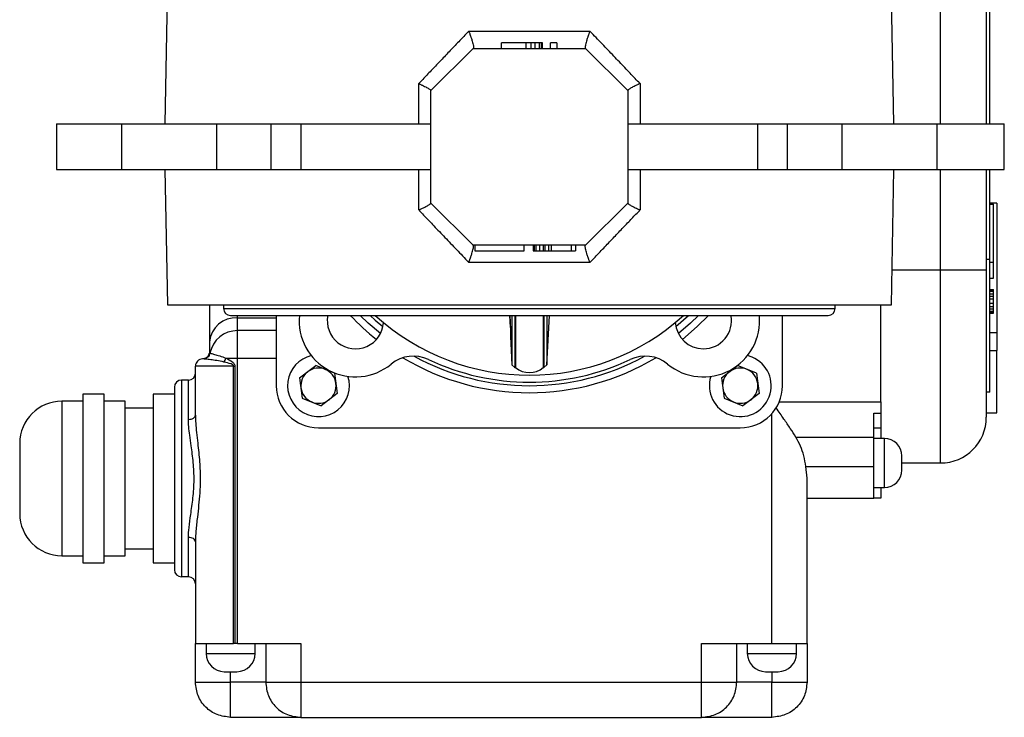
# Model space of a CAD drawing. Header units: millimetres. Extents: x 412 to 1169, y 39 to 918.
# Tile 29 of 32: x 631 to 771, y 754 to 854. Entities that reach past the tile are written whole.
import ezdxf

# ---------------------------------------------------------------- set-up
doc = ezdxf.new("R2010")
doc.units = ezdxf.units.MM

msp = doc.modelspace()

# ---------------------------------------------------------------- linework, layer by layer
at = {"color": 7, "linetype": 'Continuous', "lineweight": 25}
for p, q in [((769.14, 838.86), (769.14, 885.35)), ((768.64, 860.15), (768.64, 838.86)), ((652.14, 858.11), (651.8, 838.86)), ((755.47, 838.86), (755.14, 858.11)), ((695.02, 852.07), (712.25, 852.07)), ((699.69, 849.61), (699.69, 850.41)), ((703.17, 850.41), (699.69, 850.41)), ((703.17, 849.61), (703.17, 850.41)), ((703.9, 850.41), (703.17, 850.41)), ((703.9, 849.61), (703.9, 850.41)), ((704.48, 850.41), (703.9, 850.41)), ((704.48, 849.61), (704.48, 850.41)), ((705.06, 850.41), (704.48, 850.41)), ((705.06, 849.61), (705.06, 850.41)), ((705.35, 850.41), (705.06, 850.41)), ((705.35, 849.61), (705.35, 850.41)), ((705.49, 850.41), (705.35, 850.41)), ((705.49, 849.61), (705.49, 850.41)), ((706.65, 849.61), (706.65, 850.41)), ((707.53, 850.41), (706.65, 850.41)), ((707.53, 850.41), (707.53, 849.61)), ((689.64, 843.61), (695.64, 849.61)), ((695.64, 849.61), (711.64, 849.61)), ((711.64, 849.61), (717.64, 843.61)), ((687.9, 838.86), (687.9, 844.6)), ((719.38, 844.6), (719.38, 838.86)), ((689.64, 827.61), (689.64, 843.61)), ((717.64, 843.61), (717.64, 827.61)), ((636.35, 838.86), (636.35, 832.36)), ((636.35, 838.86), (645.62, 838.86)), ((645.62, 838.86), (659.12, 838.86)), ((645.62, 838.86), (645.62, 832.36)), ((659.12, 838.86), (659.12, 832.36)), ((659.12, 838.86), (666.91, 838.86)), ((666.91, 832.36), (666.91, 838.86)), ((666.91, 838.86), (671.15, 838.86)), ((671.15, 838.86), (671.15, 832.36)), ((671.15, 838.86), (689.64, 838.86)), ((717.64, 838.86), (736.12, 838.86)), ((736.12, 832.36), (736.12, 838.86)), ((736.12, 838.86), (740.36, 838.86)), ((740.36, 832.36), (740.36, 838.86)), ((740.36, 838.86), (748.15, 838.86)), ((748.15, 832.36), (748.15, 838.86)), ((748.15, 838.86), (761.65, 838.86)), ((761.65, 832.36), (761.65, 838.86)), ((761.65, 838.86), (771.2, 838.86)), ((771.2, 832.36), (771.2, 838.86)), ((636.35, 832.36), (645.62, 832.36)), ((645.62, 832.36), (659.12, 832.36)), ((651.8, 832.36), (652.14, 813.11)), ((659.12, 832.36), (666.91, 832.36)), ((666.91, 832.36), (671.15, 832.36)), ((671.15, 832.36), (689.64, 832.36)), ((687.9, 826.62), (687.9, 832.36)), ((717.64, 832.36), (736.12, 832.36)), ((719.38, 832.36), (719.38, 826.62)), ((736.12, 832.36), (740.36, 832.36)), ((740.36, 832.36), (748.15, 832.36)), ((748.15, 832.36), (761.65, 832.36)), ((755.14, 813.11), (755.47, 832.36)), ((761.65, 832.36), (771.2, 832.36)), ((768.64, 832.36), (768.64, 818.11)), ((769.14, 819.61), (769.14, 832.36)), ((695.64, 821.61), (689.64, 827.61)), ((717.64, 827.61), (711.64, 821.61)), ((770.14, 827.61), (769.14, 827.61)), ((769.14, 827.43), (769.64, 827.43)), ((769.64, 819.19), (769.64, 827.43)), ((770.14, 827.61), (770.14, 809.17)), ((711.64, 821.61), (695.64, 821.61)), ((695.9, 821.61), (695.9, 820.81)), ((695.9, 820.81), (702.9, 820.81)), ((702.9, 820.81), (702.9, 821.61)), ((704.2, 821.61), (704.2, 820.81)), ((704.2, 820.81), (704.32, 820.81)), ((704.32, 821.61), (704.32, 820.81)), ((704.32, 820.81), (704.58, 820.81)), ((704.58, 821.61), (704.58, 820.81)), ((704.58, 820.81), (705.09, 820.81)), ((705.09, 821.61), (705.09, 820.81)), ((705.09, 820.81), (705.6, 820.81)), ((705.6, 821.61), (705.6, 820.81)), ((705.6, 820.81), (705.86, 820.81)), ((705.86, 821.61), (705.86, 820.81)), ((705.86, 820.81), (706.37, 820.81)), ((706.37, 821.61), (706.37, 820.81)), ((706.37, 820.81), (706.75, 820.81)), ((706.75, 821.61), (706.75, 820.81)), ((706.75, 820.81), (709.56, 820.81)), ((709.56, 821.61), (709.56, 820.81)), ((709.56, 820.81), (710.2, 820.81)), ((710.2, 821.61), (710.2, 820.81)), ((768.64, 819.61), (769.14, 819.61)), ((769.14, 800.7), (769.14, 819.61)), ((712.25, 819.16), (695.02, 819.16)), ((762.14, 818.11), (768.64, 818.11)), ((769.14, 819.19), (769.64, 819.19)), ((769.64, 816.89), (769.64, 819.19)), ((769.14, 816.89), (769.64, 816.89)), ((769.14, 815.29), (769.64, 815.29)), ((769.14, 815.2), (769.64, 815.2)), ((769.64, 815.2), (769.64, 815.29)), ((769.64, 815.04), (769.64, 815.2)), ((769.14, 815.04), (769.64, 815.04)), ((769.14, 814.7), (769.64, 814.7)), ((769.14, 814.37), (769.64, 814.37)), ((769.14, 813.95), (769.64, 813.95)), ((769.64, 814.7), (769.64, 815.04)), ((769.64, 814.37), (769.64, 814.7)), ((769.64, 813.95), (769.64, 814.37)), ((769.64, 813.29), (769.64, 813.95)), ((652.14, 813.11), (703.64, 813.11)), ((660.14, 813.11), (660.14, 812.61)), ((703.64, 813.11), (755.14, 813.11)), ((747.14, 812.61), (747.14, 813.11)), ((753.64, 799.29), (753.64, 813.11)), ((769.64, 813.29), (769.14, 813.29)), ((769.14, 812.87), (769.64, 812.87)), ((769.14, 812.54), (769.64, 812.54)), ((769.64, 812.87), (769.64, 813.29)), ((769.64, 812.54), (769.64, 812.87)), ((769.64, 812.2), (769.64, 812.54)), ((661.14, 811.61), (746.14, 811.61)), ((662.14, 809.46), (662.14, 811.26)), ((662.14, 811.26), (667.64, 811.26)), ((667.64, 811.61), (667.64, 801.61)), ((700.94, 809.89), (700.85, 811.61)), ((700.85, 811.61), (701.05, 807.61)), ((701.16, 811.61), (701.16, 804.6)), ((701.68, 811.61), (701.68, 804.19)), ((705.6, 811.61), (705.6, 804.19)), ((706.12, 804.6), (706.48, 811.61)), ((706.12, 811.61), (706.12, 804.6)), ((739.64, 801.61), (739.64, 811.61)), ((769.14, 812.2), (769.64, 812.2)), ((769.14, 812.04), (769.64, 812.04)), ((769.14, 811.95), (769.64, 811.95)), ((769.64, 812.04), (769.64, 812.2)), ((769.64, 811.95), (769.64, 812.04)), ((700.94, 809.89), (700.94, 808.61)), ((662.14, 808.05), (662.14, 809.46)), ((667.64, 809.46), (662.14, 809.46)), ((701.05, 807.61), (701, 808.61)), ((769.14, 809.17), (770.14, 809.17)), ((770.14, 809.17), (770.14, 806.6)), ((658.14, 807.85), (658.14, 806.41)), ((701, 807.61), (701.16, 804.6)), ((657.32, 805.44), (657.15, 805.41)), ((657.32, 805.42), (657.18, 805.41)), ((657.26, 805.41), (657.2, 805.41)), ((657.4, 805.45), (657.28, 805.42)), ((658.14, 806.4), (658.11, 806.17)), ((658.14, 806.41), (658.14, 806.4)), ((658.16, 806.3), (658.2, 806.24)), ((662.14, 764.91), (662.14, 805.55)), ((662.14, 805.55), (667.64, 805.55)), ((769.14, 806.6), (770.14, 806.6)), ((770.14, 797.76), (770.14, 806.6)), ((661.57, 804.41), (656.14, 804.41)), ((656.14, 797.41), (656.14, 804.41)), ((661.57, 804.41), (661.75, 804.41)), ((661.57, 764.91), (661.57, 804.41)), ((661.75, 804.41), (661.75, 764.91)), ((670.96, 802.72), (673.26, 804.49)), ((675.94, 803.38), (673.26, 804.49)), ((701.16, 804.6), (701.57, 804.19)), ((701.57, 804.19), (701.68, 804.19)), ((705.6, 804.19), (705.71, 804.19)), ((705.7, 804.19), (706.12, 804.6)), ((730.96, 802.72), (733.26, 804.49)), ((735.94, 803.38), (733.26, 804.49)), ((670.96, 802.72), (671.34, 799.85)), ((675.94, 803.38), (676.31, 800.5)), ((730.96, 802.72), (731.34, 799.85)), ((735.94, 803.38), (736.31, 800.5)), ((654.14, 802.41), (654.14, 774.41)), ((655.14, 802.41), (654.14, 802.41)), ((655.14, 796.81), (655.14, 802.41)), ((643.14, 800.41), (640.14, 800.41)), ((640.14, 800.41), (640.14, 788.41)), ((643.14, 788.41), (643.14, 800.41)), ((653.14, 800.41), (650.14, 800.41)), ((650.14, 800.41), (650.14, 788.41)), ((671.34, 799.85), (674.01, 798.74)), ((676.31, 800.5), (674.01, 798.74)), ((731.34, 799.85), (734.01, 798.74)), ((736.31, 800.5), (734.01, 798.74)), ((769.14, 800.7), (768.64, 800.7)), ((640.14, 799.41), (637.14, 799.41)), ((646.14, 799.41), (643.14, 799.41)), ((646.14, 788.41), (646.14, 799.41)), ((650.14, 798.41), (646.14, 798.41)), ((739.17, 799.29), (753.64, 799.29)), ((753.64, 799.29), (753.64, 797.72)), ((656.14, 797.41), (656.14, 797.25)), ((738.14, 764.91), (738.14, 797.64)), ((752.64, 797.72), (753.64, 797.72)), ((752.64, 794.29), (752.64, 797.72)), ((753.64, 797.72), (753.64, 795.61)), ((768.64, 797.76), (770.14, 797.76)), ((673.64, 795.61), (733.64, 795.61)), ((752.64, 795.61), (753.64, 795.61)), ((753.64, 795.61), (753.64, 794.11)), ((741.54, 794.29), (752.64, 794.29)), ((752.64, 790.11), (752.64, 794.29)), ((754.14, 794.11), (752.64, 794.11)), ((743.14, 788.44), (742.98, 790.11)), ((742.98, 790.11), (752.64, 790.11)), ((752.64, 785.61), (752.64, 790.11)), ((756.64, 790.61), (762.14, 790.61)), ((640.14, 788.41), (640.14, 776.41)), ((643.14, 776.41), (643.14, 788.41)), ((646.14, 777.41), (646.14, 788.41)), ((650.14, 788.41), (650.14, 776.41)), ((743.14, 764.91), (743.14, 788.44)), ((752.64, 787.11), (754.14, 787.11)), ((753.64, 787.11), (753.64, 785.61)), ((743.14, 785.61), (752.64, 785.61)), ((753.64, 785.61), (752.64, 785.61)), ((655.14, 774.41), (655.14, 780.01)), ((656.14, 779.57), (656.14, 779.41)), ((656.14, 779.41), (656.14, 764.91)), ((637.14, 777.41), (640.14, 777.41)), ((643.14, 777.41), (646.14, 777.41)), ((646.14, 778.41), (650.14, 778.41)), ((640.14, 776.41), (643.14, 776.41)), ((650.14, 776.41), (653.14, 776.41)), ((655.14, 774.41), (654.14, 774.41)), ((656.14, 764.91), (661.57, 764.91)), ((656.14, 759.41), (656.14, 764.91)), ((657.64, 764.91), (657.64, 763.51)), ((661.75, 764.91), (661.57, 764.91)), ((662.14, 764.91), (661.75, 764.91)), ((662.14, 764.91), (671.14, 764.91)), ((664.64, 763.51), (664.64, 764.91)), ((666.14, 764.91), (666.14, 759.41)), ((671.14, 764.91), (671.14, 759.41)), ((728.14, 764.91), (738.14, 764.91)), ((728.14, 759.41), (728.14, 764.91)), ((733.14, 759.41), (733.14, 764.91)), ((734.64, 764.91), (734.64, 763.51)), ((738.14, 764.91), (743.14, 764.91)), ((741.64, 763.51), (741.64, 764.91)), ((743.14, 764.91), (743.14, 759.41)), ((656.14, 759.41), (657.6, 759.41)), ((666.14, 759.41), (661.14, 759.41)), ((666.14, 759.41), (667.6, 759.41)), ((671.14, 759.41), (728.14, 759.41)), ((728.14, 759.41), (731.67, 759.41)), ((738.14, 759.41), (733.14, 759.41)), ((738.14, 759.41), (741.67, 759.41)), ((671.14, 754.41), (728.14, 754.41))]:
    msp.add_line(p, q, dxfattribs=at)
at = {"color": 8, "linetype": 'Continuous', "lineweight": 25}
for p, q in [((762.14, 838.86), (762.14, 860.15)), ((762.14, 818.11), (762.14, 832.36)), ((755.22, 818.11), (762.14, 818.11)), ((762.14, 790.61), (762.14, 818.11)), ((660.14, 812.61), (703.64, 812.61)), ((703.64, 812.61), (747.14, 812.61)), ((662.14, 811.26), (662.14, 811.61)), ((724.47, 810.02), (726.29, 811.61)), ((658.14, 806.4), (658.16, 806.3)), ((735.32, 805.68), (734.65, 805.89)), ((637.14, 799.41), (637.14, 788.41)), ((754.14, 787.11), (754.14, 794.11)), ((637.14, 788.41), (637.14, 777.41)), ((657.64, 763.51), (664.64, 763.51)), ((734.64, 763.51), (741.64, 763.51)), ((661.14, 759.41), (661.14, 760.91)), ((738.14, 760.91), (738.14, 759.41))]:
    msp.add_line(p, q, dxfattribs=at)
at = {"color": 7, "linetype": 'Continuous'}
msp.add_line((652.14, 813.11), (657.14, 813.11), dxfattribs=at)
at = {"color": 7, "linetype": 'Continuous', "lineweight": 25, "flags": 128}
for points in [[(682.44, 809.03), (680.73, 810.49), (679.55, 811.61)], [(727.72, 811.61), (726.54, 810.49), (724.83, 809.03)]]:
    msp.add_lwpolyline(points, dxfattribs=at)
at = {"color": 8, "linetype": 'Continuous', "lineweight": 25, "flags": 128}
for points in [[(680.99, 811.61), (681.71, 810.95), (682.8, 810.02)], [(729.11, 811.61), (727.53, 810.03), (725.4, 808.2)]]:
    msp.add_lwpolyline(points, dxfattribs=at)
at = {"color": 7, "linetype": 'Continuous', "lineweight": 25}
for centre, radius, start, end in [((661.14, 812.61), 1, 180, 270), ((746.14, 812.61), 1, 270, 0), ((661.86, 807.53), 3.74, 85.7923, 175.0588), ((678.89, 810.86), 8, 174.6297, 309.4348), ((678.89, 810.86), 4, 169.2115, 356.2863), ((703.64, 835.61), 32.5, 227.6005, 312.3995), ((728.39, 810.86), 8, 230.5652, 5.3703), ((728.39, 810.86), 4, 270, 10.7885), ((728.39, 810.86), 4, 183.7137, 270), ((662.1, 805.48), 3.97, 89.4829, 169.0238), ((657.14, 804.41), 1, 89.007, 180), ((687.15, 800.82), 5, 64.6377, 129.4348), ((703.64, 835.61), 34, 241.1857, 298.8143), ((720.13, 800.82), 5, 50.5652, 115.3623), ((673.64, 801.61), 2.51, 67.4773, 127.4773), ((703.64, 835.61), 33.5, 244.6377, 295.3623), ((703.64, 806.47), 3, 229.285, 310.715), ((733.64, 801.61), 2.51, 67.4773, 127.4773), ((655.14, 803.41), 1, 270, 360), ((673.64, 801.61), 2.51, 127.4773, 187.4773), ((673.64, 801.61), 2.51, 7.4773, 67.4773), ((733.64, 801.61), 2.51, 127.4773, 187.4773), ((733.64, 801.61), 2.51, 7.4773, 67.4773), ((654.14, 801.41), 1, 90, 180), ((673.64, 801.61), 6, 180, 270), ((673.64, 801.61), 2.51, 187.4773, 247.4773), ((673.64, 801.61), 2.51, 307.4773, 7.4773), ((733.64, 801.61), 2.51, 187.4773, 247.4773), ((733.64, 801.61), 6, 270, 0), ((733.64, 801.61), 2.51, 307.4773, 7.4773), ((637.14, 793.41), 6, 90, 180), ((673.64, 801.61), 2.51, 247.4773, 307.4773), ((733.64, 801.61), 2.51, 247.4773, 307.4773), ((762.14, 797.11), 6.5, 270, 0), ((754.14, 791.61), 2.5, 360, 90), ((754.14, 789.61), 2.5, 270, 0), ((637.14, 783.41), 6, 180, 270), ((654.14, 775.41), 1, 180, 270), ((655.14, 773.41), 1, 0, 90), ((660.24, 763.51), 2.6, 180, 270), ((662.04, 763.51), 2.6, 270, 0), ((737.24, 763.51), 2.6, 180, 270), ((739.04, 763.51), 2.6, 270, 0)]:
    msp.add_arc(centre, radius, start, end, dxfattribs=at)
at = {"color": 8, "linetype": 'Continuous', "lineweight": 25}
for centre, radius, start, end in [((703.64, 835.61), 35, 223.2918, 231.5517), ((673.64, 801.61), 4.4, 103.3675, 17.4717), ((703.64, 835.61), 35, 239.0622, 300.9378), ((733.64, 801.61), 4.4, 162.5283, 67.4773)]:
    msp.add_arc(centre, radius, start, end, dxfattribs=at)
at = {"color": 7, "linetype": 'Continuous', "lineweight": 25}
for points, knots in [([(695.02, 852.07), (694.78, 851.82), (694.3, 851.32), (693.59, 850.57), (692.9, 849.85), (692.22, 849.14), (691.56, 848.44), (690.91, 847.76), (690.28, 847.1), (689.66, 846.45), (689.06, 845.82), (688.47, 845.21), (688.09, 844.8), (687.9, 844.6)], [0, 0, 0, 0, 0.100997, 0.199978, 0.296943, 0.39189, 0.484819, 0.575731, 0.664624, 0.751498, 0.836352, 0.919186, 1, 1, 1, 1]), ([(695.02, 852.07), (695.03, 852.03), (695.07, 851.94), (695.13, 851.8), (695.2, 851.6), (695.27, 851.4), (695.37, 851.11), (695.47, 850.81), (695.57, 850.44), (695.65, 850.14), (695.68, 849.93), (695.69, 849.8), (695.69, 849.72), (695.68, 849.66), (695.66, 849.64), (695.65, 849.63)], [0, 0, 0, 0, 0.035235, 0.076593, 0.124297, 0.208719, 0.248818, 0.385154, 0.49867, 0.628403, 0.748474, 0.812741, 0.876219, 0.938702, 1, 1, 1, 1]), ([(712.25, 852.07), (712.23, 852.02), (712.19, 851.91), (712.14, 851.77), (712.09, 851.63), (712.04, 851.51), (712, 851.41), (711.97, 851.31), (711.9, 851.1), (711.8, 850.81), (711.7, 850.45), (711.63, 850.14), (711.59, 849.93), (711.58, 849.8), (711.59, 849.72), (711.6, 849.66), (711.61, 849.64), (711.62, 849.63)], [0, 0, 0, 0, 0.0455815, 0.0878185, 0.1267115, 0.1622607, 0.194466, 0.2233273, 0.2488445, 0.3805697, 0.4986911, 0.6270963, 0.7484859, 0.8123271, 0.8754726, 0.9380022, 1, 1, 1, 1]), ([(719.38, 844.6), (719.14, 844.85), (718.67, 845.35), (717.95, 846.1), (717.2, 846.88), (716.43, 847.69), (715.64, 848.52), (714.83, 849.37), (713.99, 850.25), (713.13, 851.15), (712.55, 851.76), (712.25, 852.07)], [0, 0, 0, 0, 0.099045, 0.201108, 0.306189, 0.414287, 0.525401, 0.63953, 0.756674, 0.876831, 1, 1, 1, 1]), ([(687.9, 844.6), (687.93, 844.59), (688.01, 844.56), (688.12, 844.5), (688.26, 844.44), (688.42, 844.36), (688.64, 844.26), (688.89, 844.13), (689.15, 843.99), (689.36, 843.87), (689.5, 843.77), (689.58, 843.71), (689.63, 843.66), (689.63, 843.63), (689.64, 843.62)], [0, 0, 0, 0, 0.035915, 0.077392, 0.124581, 0.186532, 0.249313, 0.382927, 0.499225, 0.629636, 0.749062, 0.835446, 0.91918, 1, 1, 1, 1]), ([(719.38, 844.6), (719.33, 844.59), (719.21, 844.53), (718.98, 844.42), (718.68, 844.28), (718.38, 844.13), (718.12, 843.99), (717.92, 843.87), (717.77, 843.77), (717.69, 843.71), (717.64, 843.66), (717.64, 843.63), (717.64, 843.62)], [0, 0, 0, 0, 0.044316, 0.1265171, 0.2492448, 0.3874063, 0.4991748, 0.629574, 0.7490374, 0.8352682, 0.9190168, 1, 1, 1, 1]), ([(689.64, 843.61), (689.64, 843.61), (689.64, 843.61), (689.64, 843.62), (689.64, 843.62)], [0, 0, 0, 0, 0.501571, 1, 1, 1, 1]), ([(717.64, 843.62), (717.64, 843.62), (717.64, 843.61), (717.64, 843.61), (717.64, 843.61)], [0, 0, 0, 0, 0.4984243, 1, 1, 1, 1]), ([(687.9, 826.62), (687.94, 826.64), (688.06, 826.69), (688.29, 826.8), (688.6, 826.95), (688.89, 827.1), (689.15, 827.24), (689.36, 827.36), (689.5, 827.45), (689.58, 827.52), (689.63, 827.57), (689.63, 827.59), (689.64, 827.6)], [0, 0, 0, 0, 0.0443137, 0.1265147, 0.2492448, 0.3874054, 0.4991748, 0.6295741, 0.7490374, 0.8352681, 0.9190167, 1, 1, 1, 1]), ([(687.9, 826.62), (688.13, 826.38), (688.6, 825.88), (689.33, 825.12), (690.07, 824.34), (690.84, 823.54), (691.63, 822.71), (692.45, 821.85), (693.28, 820.98), (694.14, 820.07), (694.72, 819.47), (695.02, 819.16)], [0, 0, 0, 0, 0.099044, 0.201107, 0.306188, 0.414285, 0.525399, 0.639529, 0.756673, 0.87683, 1, 1, 1, 1]), ([(689.64, 827.6), (689.64, 827.61), (689.64, 827.61), (689.64, 827.61), (689.64, 827.61)], [0, 0, 0, 0, 0.498424, 1, 1, 1, 1]), ([(712.25, 819.16), (712.5, 819.41), (712.97, 819.91), (713.68, 820.65), (714.38, 821.38), (715.05, 822.09), (715.72, 822.78), (716.36, 823.46), (717, 824.13), (717.61, 824.77), (718.21, 825.4), (718.8, 826.02), (719.19, 826.42), (719.38, 826.62)], [0, 0, 0, 0, 0.100997, 0.199979, 0.296943, 0.391891, 0.484821, 0.575732, 0.664625, 0.751498, 0.836352, 0.919186, 1, 1, 1, 1]), ([(717.64, 827.61), (717.64, 827.61), (717.64, 827.61), (717.64, 827.61), (717.64, 827.6)], [0, 0, 0, 0, 0.501571, 1, 1, 1, 1]), ([(717.64, 827.6), (717.64, 827.6), (717.64, 827.59), (717.65, 827.57), (717.67, 827.55), (717.69, 827.52), (717.73, 827.49), (717.79, 827.44), (717.92, 827.36), (718.12, 827.24), (718.38, 827.1), (718.68, 826.95), (718.98, 826.8), (719.21, 826.69), (719.33, 826.64), (719.38, 826.62)], [0, 0, 0, 0, 0.040139, 0.081001, 0.122557, 0.164775, 0.207617, 0.25104, 0.370476, 0.500877, 0.612621, 0.750781, 0.873515, 0.955707, 1, 1, 1, 1]), ([(695.02, 819.16), (695.04, 819.21), (695.08, 819.31), (695.14, 819.46), (695.19, 819.59), (695.23, 819.71), (695.27, 819.82), (695.3, 819.92), (695.37, 820.12), (695.47, 820.41), (695.57, 820.78), (695.65, 821.09), (695.68, 821.3), (695.69, 821.43), (695.69, 821.51), (695.68, 821.57), (695.66, 821.59), (695.65, 821.6)], [0, 0, 0, 0, 0.045581, 0.087817, 0.12671, 0.162259, 0.194465, 0.223327, 0.248845, 0.38057, 0.498691, 0.627096, 0.748486, 0.812327, 0.875473, 0.938002, 1, 1, 1, 1]), ([(712.25, 819.16), (712.24, 819.2), (712.2, 819.29), (712.15, 819.43), (712.07, 819.63), (712, 819.82), (711.9, 820.11), (711.8, 820.42), (711.7, 820.78), (711.63, 821.09), (711.59, 821.3), (711.58, 821.43), (711.59, 821.51), (711.6, 821.57), (711.61, 821.59), (711.62, 821.6)], [0, 0, 0, 0, 0.0352349, 0.0765927, 0.1242965, 0.2087184, 0.2488184, 0.385153, 0.4986699, 0.6284031, 0.7484737, 0.8127405, 0.8762192, 0.9387018, 1, 1, 1, 1]), ([(768.64, 818.11), (768.64, 817.26), (768.64, 815.53), (768.64, 812.93), (768.64, 810.55), (768.64, 808.44), (768.64, 805.97), (768.64, 803.72), (768.64, 801.78), (768.64, 800.51), (768.64, 799.43), (768.64, 798.29), (768.64, 797.32), (768.64, 797.18), (768.64, 797.11)], [0, 0, 0, 0, 0.077655, 0.157719, 0.240041, 0.304385, 0.368745, 0.500012, 0.565725, 0.631454, 0.695798, 0.760158, 0.883566, 1, 1, 1, 1]), ([(658.14, 813.11), (658.14, 812.97), (658.14, 812.14), (658.14, 810.73), (658.14, 809.04), (658.14, 808.25), (658.14, 807.85)], [0, 0, 0, 0, 0.065801, 0.38059, 0.69538, 1, 1, 1, 1]), ([(701.57, 811.61), (701.57, 810.91), (701.57, 809.21), (701.57, 807.17), (701.57, 805.44), (701.57, 804.48), (701.57, 804.07), (701.57, 804.19), (701.57, 804.19)], [0, 0, 0, 0, 0.149763, 0.362322, 0.574881, 0.787439, 0.999998, 1, 1, 1, 1]), ([(705.71, 811.61), (705.71, 810.91), (705.71, 809.21), (705.71, 807.16), (705.71, 805.46), (705.71, 804.39), (705.71, 804.26), (705.71, 804.19)], [0, 0, 0, 0, 0.149765, 0.362324, 0.574883, 0.787441, 1, 1, 1, 1]), ([(657.97, 805.86), (657.92, 805.8), (657.86, 805.72), (657.75, 805.62), (657.68, 805.57), (657.63, 805.54), (657.57, 805.51), (657.49, 805.47), (657.33, 805.42), (657.21, 805.42), (657.13, 805.41)], [0, 0, 0, 0, 0.3104694, 0.4362267, 0.4903098, 0.5408297, 0.5908322, 0.6424564, 0.7537565, 1, 1, 1, 1]), ([(658.2, 806.24), (658.17, 806.13), (658.11, 805.91), (657.89, 805.65), (657.59, 805.46), (657.37, 805.43), (657.26, 805.41)], [0, 0, 0, 0, 0.24274, 0.5, 0.75726, 1, 1, 1, 1]), ([(660.19, 804.98), (659.84, 805.05), (659.14, 805.19), (658.25, 805.32), (657.56, 805.4), (657.36, 805.41), (657.26, 805.41)], [0, 0, 0, 0, 0.241133, 0.482425, 0.744827, 1, 1, 1, 1]), ([(657.39, 805.46), (657.44, 805.47), (657.61, 805.5), (657.85, 805.7), (658.05, 805.95), (658.08, 806.13), (658.09, 806.18)], [0, 0, 0, 0, 0.122022, 0.491077, 0.860133, 1, 1, 1, 1]), ([(658.2, 806.24), (658.24, 806.23), (658.33, 806.21), (658.83, 806.08), (659.54, 805.88), (660.16, 805.66), (660.45, 805.55)], [0, 0, 0, 0, 0.249013, 0.499737, 0.757797, 1, 1, 1, 1]), ([(660.19, 804.98), (660.25, 805.07), (660.35, 805.25), (660.42, 805.45), (660.45, 805.55)], [0, 0, 0, 0, 0.51449, 1, 1, 1, 1]), ([(660.45, 805.55), (660.78, 805.39), (661.22, 805.18), (661.63, 804.78), (661.74, 804.56), (661.75, 804.46), (661.75, 804.41)], [0, 0, 0, 0, 0.616885, 0.834263, 0.921131, 1, 1, 1, 1]), ([(661.57, 804.41), (661.57, 804.42), (661.57, 804.45), (661.54, 804.5), (661.43, 804.61), (660.97, 804.81), (660.53, 804.91), (660.19, 804.98)], [0, 0, 0, 0, 0.023024, 0.048592, 0.113362, 0.316504, 1, 1, 1, 1]), ([(653.14, 801.41), (653.14, 801.37), (653.14, 801.28), (653.14, 800.56), (653.14, 799.36), (653.14, 797.67), (653.14, 795.59), (653.14, 793.26), (653.14, 790.84), (653.14, 788.41), (653.14, 785.99), (653.14, 783.56), (653.14, 781.23), (653.14, 779.16), (653.14, 777.46), (653.14, 776.27), (653.14, 775.54), (653.14, 775.46), (653.14, 775.41)], [0, 0, 0, 0, 0.058258, 0.120006, 0.18432, 0.25, 0.31568, 0.379994, 0.441742, 0.5, 0.558258, 0.620006, 0.68432, 0.75, 0.81568, 0.879994, 0.941742, 1, 1, 1, 1]), ([(741.54, 794.29), (741.28, 794.7), (740.75, 795.54), (739.8, 796.94), (739.11, 797.92), (738.73, 798.45)], [0, 0, 0, 0, 0.304717, 0.626001, 1, 1, 1, 1]), ([(655.14, 780.01), (655.16, 780.48), (655.2, 781.51), (655.48, 783.39), (655.81, 785.64), (655.96, 787.73), (655.93, 789.43), (655.84, 790.67), (655.7, 791.89), (655.52, 793.2), (655.32, 794.5), (655.17, 795.75), (655.15, 796.48), (655.14, 796.81)], [0, 0, 0, 0, 0.094081, 0.20794, 0.345106, 0.487081, 0.554613, 0.625503, 0.695168, 0.762618, 0.852982, 0.931595, 1, 1, 1, 1]), ([(742.98, 790.11), (742.88, 790.63), (742.71, 791.61), (742.24, 793.02), (741.78, 793.87), (741.54, 794.29)], [0, 0, 0, 0, 0.354981, 0.67886, 1, 1, 1, 1]), ([(671.14, 754.41), (671.1, 754.41), (671.04, 754.41), (670.48, 754.41), (669.56, 754.41), (668.26, 754.41), (666.66, 754.41), (664.87, 754.41), (663, 754.41), (661.75, 754.41), (661.14, 754.41)], [0, 0, 0, 0, 0.116516, 0.240011, 0.368641, 0.5, 0.631359, 0.759989, 0.883484, 1, 1, 1, 1]), ([(738.14, 754.41), (737.53, 754.41), (736.27, 754.41), (734.41, 754.41), (732.61, 754.41), (731.02, 754.41), (729.71, 754.41), (728.79, 754.41), (728.24, 754.41), (728.17, 754.41), (728.14, 754.41)], [0, 0, 0, 0, 0.116516, 0.240011, 0.368641, 0.5, 0.631359, 0.759989, 0.883484, 1, 1, 1, 1])]:
    msp.add_open_spline(points, degree=3, knots=knots, dxfattribs=at)
for points in [[(662.14, 805.55), (662.14, 806.01), (662.14, 806.92), (662.14, 807.67), (662.14, 808.05)], [(660.45, 805.55), (660.72, 805.55), (661.26, 805.55), (661.85, 805.55), (662.14, 805.55)], [(655.14, 796.81), (655.27, 796.82), (655.53, 796.84), (655.86, 796.98), (656.09, 797.18), (656.12, 797.33), (656.14, 797.41)], [(631.14, 793.41), (631.14, 793.34), (631.14, 793.19), (631.14, 792.03), (631.14, 790.38), (631.14, 789.07), (631.14, 788.41)], [(756.64, 789.61), (756.64, 789.63), (756.64, 789.66), (756.64, 789.89), (756.64, 790.22), (756.64, 790.61), (756.64, 791.01), (756.64, 791.34), (756.64, 791.57), (756.64, 791.6), (756.64, 791.61)], [(631.14, 788.41), (631.14, 787.76), (631.14, 786.45), (631.14, 784.79), (631.14, 783.64), (631.14, 783.49), (631.14, 783.41)], [(656.14, 779.41), (656.12, 779.49), (656.09, 779.65), (655.86, 779.85), (655.53, 779.99), (655.27, 780), (655.14, 780.01)], [(660.24, 760.91), (660.25, 760.91), (660.28, 760.91), (660.49, 760.91), (660.78, 760.91), (661.14, 760.91), (661.49, 760.91), (661.79, 760.91), (662, 760.91), (662.02, 760.91), (662.04, 760.91)], [(737.24, 760.91), (737.25, 760.91), (737.28, 760.91), (737.49, 760.91), (737.78, 760.91), (738.14, 760.91), (738.49, 760.91), (738.79, 760.91), (739, 760.91), (739.02, 760.91), (739.04, 760.91)], [(661.14, 754.41), (660.48, 754.49), (659.17, 754.64), (657.52, 755.79), (656.36, 757.45), (656.21, 758.76), (656.14, 759.41)], [(657.6, 759.41), (657.85, 759.41), (658.33, 759.41), (659.21, 759.41), (660.15, 759.41), (660.81, 759.41), (661.14, 759.41)], [(661.14, 754.41), (661.14, 754.49), (661.14, 754.64), (661.14, 755.79), (661.14, 757.45), (661.14, 758.76), (661.14, 759.41)], [(666.14, 759.41), (666.21, 758.76), (666.36, 757.45), (667.52, 755.79), (669.17, 754.64), (670.48, 754.49), (671.14, 754.41)], [(667.6, 759.41), (667.85, 759.41), (668.33, 759.41), (669.21, 759.41), (670.15, 759.41), (670.81, 759.41), (671.14, 759.41)], [(671.14, 759.41), (671.14, 758.76), (671.14, 757.45), (671.14, 755.79), (671.14, 754.64), (671.14, 754.49), (671.14, 754.41)], [(728.14, 754.41), (728.14, 754.49), (728.14, 754.64), (728.14, 755.79), (728.14, 757.45), (728.14, 758.76), (728.14, 759.41)], [(728.14, 754.41), (728.79, 754.49), (730.1, 754.64), (731.75, 755.79), (732.91, 757.45), (733.06, 758.76), (733.14, 759.41)], [(731.67, 759.41), (731.89, 759.41), (732.33, 759.41), (732.78, 759.41), (733.08, 759.41), (733.12, 759.41), (733.14, 759.41)], [(738.14, 754.41), (738.14, 754.49), (738.14, 754.64), (738.14, 755.79), (738.14, 757.45), (738.14, 758.76), (738.14, 759.41)], [(743.14, 759.41), (743.06, 758.76), (742.91, 757.45), (741.75, 755.79), (740.1, 754.64), (738.79, 754.49), (738.14, 754.41)], [(741.67, 759.41), (741.89, 759.41), (742.33, 759.41), (742.78, 759.41), (743.08, 759.41), (743.12, 759.41), (743.14, 759.41)]]:
    msp.add_open_spline(points, degree=3, dxfattribs=at)
at = {"color": 8, "linetype": 'Continuous', "lineweight": 25}
for points, knots in [([(658.16, 806.3), (658.14, 806.18), (658.09, 805.94), (657.84, 805.65), (657.57, 805.47), (657.38, 805.45), (657.32, 805.44)], [0, 0, 0, 0, 0.272306, 0.564236, 0.856166, 1, 1, 1, 1]), ([(656.14, 797.25), (656.15, 796.93), (656.17, 796.19), (656.3, 794.91), (656.5, 793.09), (656.75, 790.83), (656.83, 788.43), (656.76, 786.36), (656.6, 784.59), (656.4, 782.78), (656.19, 781.09), (656.16, 780.02), (656.14, 779.57)], [0, 0, 0, 0, 0.06003, 0.139301, 0.226253, 0.371828, 0.513189, 0.611192, 0.707446, 0.801666, 0.916565, 1, 1, 1, 1])]:
    msp.add_open_spline(points, degree=3, knots=knots, dxfattribs=at)

doc.saveas('drawing.dxf')
